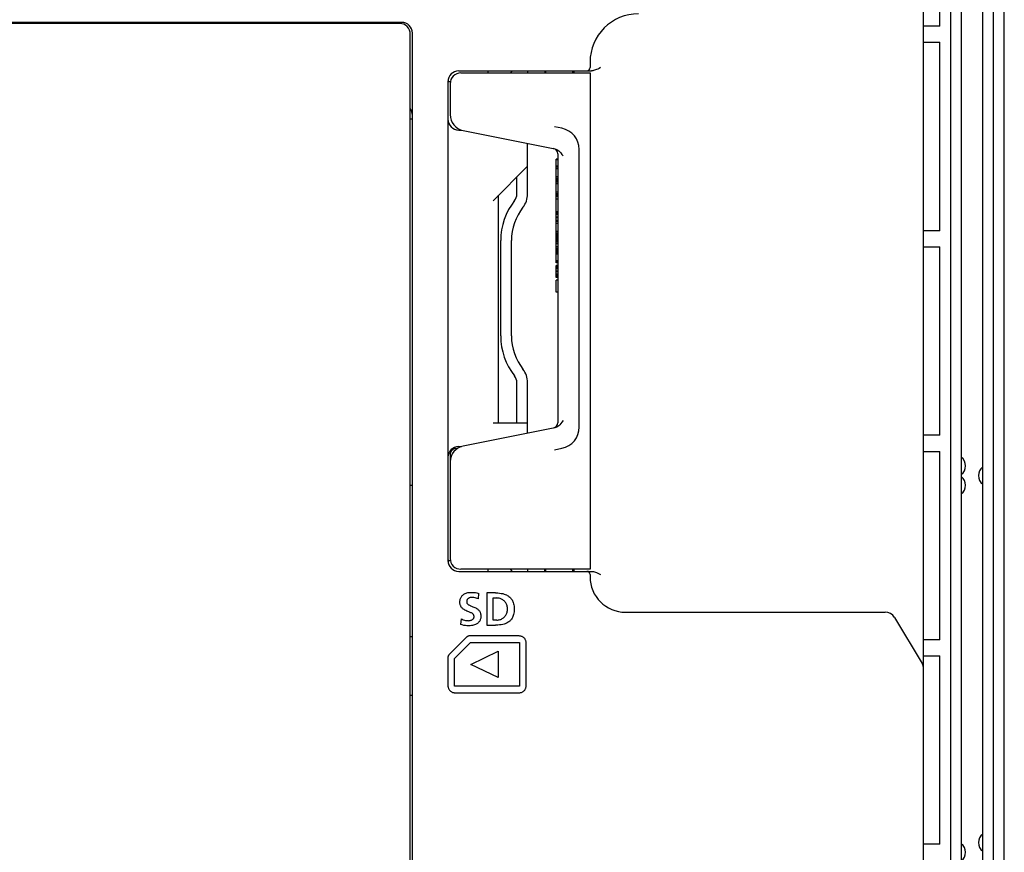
# Model space of a CAD drawing. Extents: x 0 to 819, y 0 to 477.
# Tile 22 of 24: x 727 to 819, y 221 to 299. Entities that reach past the tile are written whole.
import ezdxf

# ---------------------------------------------------------------- set-up
doc = ezdxf.new("R2010")
doc.units = 0
doc.header["$LTSCALE"] = 46.255
doc.layers.get('0').update_dxf_attribs({"linetype": 'CONTINUOUS'})
doc.layers.add('AXIS', color=7, linetype='CONTINUOUS')

msp = doc.modelspace()

# ---------------------------------------------------------------- linework, layer by layer
at = {"color": 7, "linetype": 'CONTINUOUS'}
for p, q in [((818.793, 114.223), (818.793, 328.245)), ((817.793, 115.234), (817.793, 327.234)), ((814.793, 322.234), (814.793, 120.234)), ((816.793, 120.234), (816.793, 322.234)), ((813.793, 321.734), (813.793, 120.734)), ((811.293, 123.734), (811.293, 318.734)), ((812.793, 297.984), (812.793, 315.484)), ((762.793, 298.334), (630.793, 298.334)), ((735.293, 298.334), (735.293, 298.234)), ((735.493, 298.234), (735.493, 298.334)), ((762.593, 298.234), (697.993, 298.234)), ((812.793, 297.984), (811.293, 297.984)), ((763.593, 198.734), (763.593, 297.234)), ((763.793, 122.234), (763.793, 297.334)), ((811.293, 296.484), (812.793, 296.484)), ((812.793, 278.984), (812.793, 296.484)), ((780.293, 294.634), (780.293, 294.134)), ((768.093, 293.834), (780.428, 293.834)), ((770.793, 293.834), (770.793, 293.634)), ((772.893, 293.634), (773.093, 293.834)), ((774.493, 293.834), (774.493, 293.634)), ((776.093, 293.834), (776.093, 293.634)), ((778.793, 293.834), (778.793, 293.634)), ((780.488, 293.836), (780.428, 293.834)), ((780.556, 293.844), (780.488, 293.836)), ((780.63, 293.859), (780.556, 293.844)), ((780.712, 293.881), (780.63, 293.859)), ((780.801, 293.911), (780.712, 293.881)), ((780.9, 293.951), (780.801, 293.911)), ((781.01, 294.003), (780.9, 293.951)), ((781.13, 294.064), (781.01, 294.003)), ((781.258, 294.134), (781.13, 294.064)), ((767.093, 292.834), (767.093, 248.334)), ((767.098, 292.934), (767.097, 292.915)), ((767.097, 292.915), (767.098, 292.897)), ((767.098, 292.897), (767.101, 292.882)), ((767.101, 292.882), (767.107, 292.869)), ((767.107, 292.869), (767.115, 292.858)), ((767.115, 292.858), (767.125, 292.849)), ((767.125, 292.849), (767.138, 292.843)), ((767.138, 292.843), (767.153, 292.838)), ((767.153, 292.838), (767.171, 292.835)), ((767.171, 292.835), (767.193, 292.834)), ((767.193, 292.834), (767.314, 292.834)), ((768.293, 293.634), (780.293, 293.634)), ((780.293, 293.634), (780.293, 247.534)), ((767.293, 292.634), (767.293, 289.764)), ((763.793, 289.334), (763.593, 289.334)), ((768.093, 288.334), (768.34, 288.334)), ((768.498, 288.293), (777.025, 286.588)), ((777.685, 288.495), (777, 288.632)), ((774.493, 282.393), (774.493, 287.094)), ((777.025, 286.588), (777.111, 286.564)), ((777.111, 286.564), (777.203, 286.527)), ((777.203, 286.527), (777.296, 286.474)), ((777.296, 286.474), (777.39, 286.404)), ((777.39, 286.404), (777.487, 286.315)), ((779.293, 260.734), (779.293, 286.534)), ((777.293, 285.634), (777.143, 285.634)), ((777.143, 276.009), (777.143, 285.634)), ((777.293, 285.572), (777.143, 285.572)), ((777.293, 286.124), (777.293, 261.144)), ((777.487, 286.315), (777.587, 286.204)), ((777.587, 286.204), (777.688, 286.072)), ((777.688, 286.072), (777.793, 285.924)), ((771.293, 281.77), (774.493, 284.97)), ((777.293, 284.978), (777.143, 284.978)), ((777.293, 284.884), (777.143, 284.884)), ((777.293, 284.728), (777.143, 284.728)), ((773.493, 282.393), (773.493, 283.97)), ((777.293, 283.978), (777.143, 283.978)), ((777.293, 283.822), (777.143, 283.822)), ((777.293, 283.697), (777.143, 283.697)), ((777.293, 283.603), (777.143, 283.603)), ((777.293, 283.572), (777.143, 283.572)), ((777.293, 283.478), (777.143, 283.478)), ((777.293, 283.322), (777.143, 283.322)), ((771.793, 261.134), (771.793, 282.27)), ((777.293, 282.572), (777.143, 282.572)), ((777.293, 282.415), (777.143, 282.415)), ((777.293, 282.29), (777.143, 282.29)), ((777.293, 282.197), (777.143, 282.197)), ((777.293, 282.165), (777.143, 282.165)), ((777.293, 281.915), (777.143, 281.915)), ((777.293, 280.728), (777.143, 280.728)), ((777.293, 280.603), (777.143, 280.603)), ((777.293, 280.478), (777.143, 280.478)), ((777.293, 280.228), (777.143, 280.228)), ((777.293, 280.165), (777.143, 280.165)), ((777.293, 279.915), (777.143, 279.915)), ((777.293, 279.822), (777.143, 279.822)), ((777.293, 279.665), (777.143, 279.665)), ((777.293, 278.915), (777.143, 278.915)), ((777.293, 278.759), (777.143, 278.759)), ((777.293, 278.634), (777.143, 278.634)), ((777.293, 278.54), (777.143, 278.54)), ((777.293, 278.509), (777.143, 278.509)), ((777.293, 278.384), (777.143, 278.384)), ((777.293, 278.259), (777.143, 278.259)), ((777.293, 278.228), (777.143, 278.228)), ((777.293, 278.165), (777.143, 278.165)), ((812.793, 278.984), (811.293, 278.984)), ((771.993, 269.205), (771.993, 278.063)), ((772.993, 269.205), (772.993, 278.063)), ((777.293, 278.04), (777.143, 278.04)), ((777.293, 277.915), (777.143, 277.915)), ((777.293, 277.759), (777.143, 277.759)), ((777.293, 277.478), (777.143, 277.478)), ((777.293, 277.322), (777.143, 277.322)), ((811.293, 277.484), (812.793, 277.484)), ((812.793, 259.984), (812.793, 277.484)), ((777.293, 277.197), (777.143, 277.197)), ((777.293, 277.072), (777.143, 277.072)), ((777.293, 277.04), (777.143, 277.04)), ((777.293, 276.947), (777.143, 276.947)), ((777.293, 276.822), (777.143, 276.822)), ((777.293, 276.79), (777.143, 276.79)), ((777.293, 276.197), (777.143, 276.197)), ((777.293, 276.134), (777.143, 276.134)), ((777.293, 276.04), (777.143, 276.04)), ((777.293, 276.009), (777.143, 276.009)), ((777.293, 275.759), (777.143, 275.759)), ((777.143, 274.634), (777.143, 275.759)), ((777.293, 275.728), (777.143, 275.728)), ((777.293, 275.697), (777.143, 275.697)), ((777.293, 275.572), (777.143, 275.572)), ((777.293, 275.447), (777.143, 275.447)), ((777.293, 275.228), (777.143, 275.228)), ((777.293, 275.165), (777.143, 275.165)), ((777.293, 274.947), (777.143, 274.947)), ((777.293, 274.822), (777.143, 274.822)), ((777.293, 274.697), (777.143, 274.697)), ((777.293, 274.665), (777.143, 274.665)), ((777.293, 274.634), (777.143, 274.634)), ((777.293, 274.384), (777.143, 274.384)), ((777.143, 273.259), (777.143, 274.384)), ((777.293, 273.259), (777.143, 273.259)), ((773.493, 261.134), (773.493, 264.875)), ((774.493, 260.174), (774.493, 264.875)), ((771.293, 261.134), (774.493, 261.134)), ((777.296, 260.794), (777.202, 260.741)), ((777.39, 260.864), (777.296, 260.794)), ((777.487, 260.952), (777.39, 260.864)), ((777.586, 261.063), (777.487, 260.952)), ((777.688, 261.195), (777.586, 261.063)), ((777.793, 261.344), (777.688, 261.195)), ((777.025, 260.68), (768.498, 258.975)), ((777.111, 260.704), (777.025, 260.68)), ((777.202, 260.741), (777.111, 260.704)), ((812.793, 259.984), (811.293, 259.984)), ((767.293, 258.234), (767.293, 257.534)), ((767.793, 258.734), (767.935, 258.734)), ((768.093, 258.934), (768.34, 258.934)), ((777, 258.636), (777.685, 258.773)), ((811.293, 258.484), (812.793, 258.484)), ((812.793, 240.984), (812.793, 258.484)), ((767.293, 257.504), (767.293, 248.534)), ((763.593, 255.334), (763.793, 255.334)), ((767.098, 248.271), (767.097, 248.254)), ((767.097, 248.254), (767.098, 248.234)), ((767.101, 248.286), (767.098, 248.271)), ((767.107, 248.299), (767.101, 248.286)), ((767.115, 248.31), (767.107, 248.299)), ((767.125, 248.319), (767.115, 248.31)), ((767.138, 248.325), (767.125, 248.319)), ((767.153, 248.33), (767.138, 248.325)), ((767.171, 248.333), (767.153, 248.33)), ((767.193, 248.334), (767.171, 248.333)), ((767.193, 248.334), (767.314, 248.334)), ((768.093, 247.334), (780.428, 247.334)), ((780.293, 247.534), (768.293, 247.534)), ((770.793, 247.534), (770.793, 247.334)), ((773.093, 247.334), (772.893, 247.534)), ((774.493, 247.534), (774.493, 247.334)), ((776.093, 247.334), (776.093, 247.534)), ((778.793, 247.534), (778.793, 247.334)), ((780.428, 247.334), (780.489, 247.332)), ((780.489, 247.332), (780.556, 247.324)), ((780.556, 247.324), (780.63, 247.309)), ((780.63, 247.309), (780.711, 247.288)), ((780.711, 247.288), (780.801, 247.257)), ((780.801, 247.257), (780.9, 247.217)), ((780.9, 247.217), (781.01, 247.166)), ((781.01, 247.166), (781.13, 247.104)), ((781.13, 247.104), (781.258, 247.034)), ((780.293, 247.034), (780.293, 246.834)), ((768.569, 245.207), (768.63, 245.243)), ((768.63, 245.243), (768.698, 245.277)), ((768.698, 245.277), (768.771, 245.307)), ((768.771, 245.307), (768.852, 245.333)), ((768.852, 245.333), (768.941, 245.355)), ((768.941, 245.355), (769.037, 245.371)), ((769.037, 245.371), (769.141, 245.382)), ((769.141, 245.382), (769.253, 245.385)), ((769.253, 245.385), (769.393, 245.382)), ((769.393, 245.382), (769.524, 245.372)), ((769.524, 245.372), (769.647, 245.356)), ((769.647, 245.356), (769.762, 245.335)), ((769.762, 245.335), (769.87, 245.308)), ((769.87, 245.308), (769.971, 245.278)), ((769.915, 244.783), (769.971, 245.278)), ((771.515, 245.334), (770.693, 245.334)), ((770.693, 245.334), (770.693, 242.332)), ((771.515, 245.334), (771.717, 245.328)), ((771.717, 245.328), (771.895, 245.314)), ((771.895, 245.314), (772.05, 245.292)), ((772.05, 245.292), (772.188, 245.264)), ((772.188, 245.264), (772.309, 245.23)), ((772.309, 245.23), (772.419, 245.193)), ((768.203, 244.437), (768.204, 244.514)), ((768.208, 244.363), (768.203, 244.437)), ((768.204, 244.514), (768.209, 244.592)), ((768.218, 244.294), (768.208, 244.363)), ((768.209, 244.592), (768.22, 244.668)), ((768.22, 244.668), (768.235, 244.74)), ((768.235, 244.74), (768.256, 244.807)), ((768.256, 244.807), (768.281, 244.87)), ((768.281, 244.87), (768.309, 244.928)), ((768.309, 244.928), (768.342, 244.982)), ((768.342, 244.982), (768.378, 245.033)), ((768.378, 245.033), (768.419, 245.08)), ((768.419, 245.08), (768.464, 245.125)), ((768.464, 245.125), (768.514, 245.167)), ((768.514, 245.167), (768.569, 245.207)), ((768.833, 244.541), (768.831, 244.495)), ((768.831, 244.495), (768.833, 244.464)), ((768.839, 244.584), (768.833, 244.541)), ((768.833, 244.464), (768.837, 244.436)), ((768.837, 244.436), (768.845, 244.409)), ((768.847, 244.623), (768.839, 244.584)), ((768.845, 244.409), (768.855, 244.384)), ((768.859, 244.659), (768.847, 244.623)), ((768.855, 244.384), (768.868, 244.359)), ((768.873, 244.693), (768.859, 244.659)), ((768.868, 244.359), (768.885, 244.334)), ((768.891, 244.724), (768.873, 244.693)), ((768.885, 244.334), (768.907, 244.309)), ((768.911, 244.752), (768.891, 244.724)), ((768.907, 244.309), (768.933, 244.283)), ((768.934, 244.779), (768.911, 244.752)), ((768.96, 244.803), (768.934, 244.779)), ((768.989, 244.825), (768.96, 244.803)), ((769.022, 244.846), (768.989, 244.825)), ((769.058, 244.864), (769.022, 244.846)), ((769.098, 244.88), (769.058, 244.864)), ((769.143, 244.893), (769.098, 244.88)), ((769.192, 244.903), (769.143, 244.893)), ((769.245, 244.91), (769.192, 244.903)), ((769.304, 244.912), (769.245, 244.91)), ((769.403, 244.909), (769.304, 244.912)), ((769.504, 244.898), (769.403, 244.909)), ((769.607, 244.88), (769.504, 244.898)), ((769.711, 244.855), (769.607, 244.88)), ((769.814, 244.823), (769.711, 244.855)), ((769.915, 244.783), (769.814, 244.823)), ((771.295, 244.86), (771.631, 244.86)), ((771.295, 242.804), (771.295, 244.86)), ((771.708, 244.857), (771.631, 244.86)), ((771.785, 244.849), (771.708, 244.857)), ((771.861, 244.834), (771.785, 244.849)), ((771.936, 244.813), (771.861, 244.834)), ((772.008, 244.788), (771.936, 244.813)), ((772.077, 244.757), (772.008, 244.788)), ((772.143, 244.721), (772.077, 244.757)), ((772.206, 244.68), (772.143, 244.721)), ((772.265, 244.635), (772.206, 244.68)), ((772.32, 244.586), (772.265, 244.635)), ((772.371, 244.533), (772.32, 244.586)), ((772.418, 244.476), (772.371, 244.533)), ((772.46, 244.415), (772.418, 244.476)), ((772.419, 245.193), (772.517, 245.151)), ((772.498, 244.35), (772.46, 244.415)), ((772.531, 244.282), (772.498, 244.35)), ((772.517, 245.151), (772.606, 245.106)), ((772.606, 245.106), (772.686, 245.057)), ((772.686, 245.057), (772.76, 245.005)), ((772.76, 245.005), (772.827, 244.95)), ((772.827, 244.95), (772.889, 244.89)), ((772.889, 244.89), (772.946, 244.827)), ((772.946, 244.827), (772.997, 244.759)), ((772.997, 244.759), (773.044, 244.687)), ((773.044, 244.687), (773.087, 244.609)), ((773.087, 244.609), (773.126, 244.525)), ((773.126, 244.525), (773.16, 244.433)), ((773.16, 244.433), (773.19, 244.332)), ((773.19, 244.332), (773.214, 244.221)), ((768.232, 244.231), (768.218, 244.294)), ((768.251, 244.172), (768.232, 244.231)), ((768.274, 244.116), (768.251, 244.172)), ((768.301, 244.064), (768.274, 244.116)), ((768.333, 244.014), (768.301, 244.064)), ((768.37, 243.966), (768.333, 244.014)), ((768.411, 243.92), (768.37, 243.966)), ((768.46, 243.875), (768.411, 243.92)), ((768.517, 243.83), (768.46, 243.875)), ((768.585, 243.783), (768.517, 243.83)), ((768.667, 243.736), (768.585, 243.783)), ((768.758, 243.692), (768.667, 243.736)), ((768.851, 243.651), (768.758, 243.692)), ((768.941, 243.614), (768.851, 243.651)), ((768.933, 244.283), (768.965, 244.258)), ((769.025, 243.581), (768.941, 243.614)), ((768.965, 244.258), (769.001, 244.234)), ((769.001, 244.234), (769.042, 244.21)), ((769.101, 243.551), (769.025, 243.581)), ((769.042, 244.21), (769.089, 244.186)), ((769.089, 244.186), (769.141, 244.162)), ((769.168, 243.523), (769.101, 243.551)), ((769.141, 244.162), (769.199, 244.137)), ((769.229, 243.495), (769.168, 243.523)), ((769.199, 244.137), (769.265, 244.111)), ((769.283, 243.467), (769.229, 243.495)), ((769.265, 244.111), (769.339, 244.083)), ((769.331, 243.438), (769.283, 243.467)), ((769.372, 243.41), (769.331, 243.438)), ((769.339, 244.083), (769.418, 244.052)), ((769.406, 243.383), (769.372, 243.41)), ((769.418, 244.052), (769.502, 244.018)), ((769.502, 244.018), (769.588, 243.98)), ((769.588, 243.98), (769.673, 243.938)), ((769.673, 243.938), (769.752, 243.893)), ((769.752, 243.893), (769.822, 243.847)), ((769.822, 243.847), (769.88, 243.801)), ((769.88, 243.801), (769.93, 243.755)), ((769.93, 243.755), (769.973, 243.709)), ((769.973, 243.709), (770.01, 243.66)), ((770.01, 243.66), (770.042, 243.611)), ((770.042, 243.611), (770.07, 243.558)), ((770.07, 243.558), (770.094, 243.503)), ((770.094, 243.503), (770.113, 243.444)), ((770.113, 243.444), (770.129, 243.38)), ((772.559, 244.21), (772.531, 244.282)), ((772.531, 243.384), (772.559, 243.456)), ((772.582, 244.134), (772.559, 244.21)), ((772.559, 243.456), (772.583, 243.532)), ((772.6, 244.054), (772.582, 244.134)), ((772.583, 243.532), (772.6, 243.612)), ((772.613, 243.968), (772.6, 244.054)), ((772.6, 243.612), (772.613, 243.697)), ((772.619, 243.879), (772.613, 243.968)), ((772.613, 243.697), (772.619, 243.787)), ((772.619, 243.787), (772.619, 243.879)), ((773.214, 243.443), (773.19, 243.333)), ((773.214, 244.221), (773.233, 244.101)), ((773.233, 243.564), (773.214, 243.443)), ((773.233, 244.101), (773.244, 243.97)), ((773.244, 243.695), (773.233, 243.564)), ((773.244, 243.97), (773.248, 243.832)), ((773.248, 243.832), (773.244, 243.695)), ((783.593, 243.534), (807.726, 243.534)), ((768.306, 242.938), (768.25, 242.396)), ((768.306, 242.938), (768.409, 242.887)), ((768.409, 242.887), (768.512, 242.844)), ((768.512, 242.844), (768.614, 242.81)), ((768.614, 242.81), (768.713, 242.784)), ((768.713, 242.784), (768.808, 242.766)), ((768.808, 242.766), (768.899, 242.756)), ((768.899, 242.756), (768.986, 242.753)), ((768.986, 242.753), (769.045, 242.755)), ((769.045, 242.755), (769.106, 242.763)), ((769.106, 242.763), (769.166, 242.775)), ((769.166, 242.775), (769.222, 242.792)), ((769.222, 242.792), (769.273, 242.811)), ((769.273, 242.811), (769.318, 242.833)), ((769.318, 242.833), (769.358, 242.857)), ((769.358, 242.857), (769.392, 242.882)), ((769.392, 242.882), (769.421, 242.908)), ((769.434, 243.356), (769.406, 243.383)), ((769.421, 242.908), (769.446, 242.935)), ((769.457, 243.329), (769.434, 243.356)), ((769.446, 242.935), (769.466, 242.962)), ((769.475, 243.302), (769.457, 243.329)), ((769.466, 242.962), (769.483, 242.99)), ((769.491, 243.274), (769.475, 243.302)), ((769.483, 242.99), (769.497, 243.02)), ((769.503, 243.245), (769.491, 243.274)), ((769.497, 243.02), (769.508, 243.052)), ((769.511, 243.214), (769.503, 243.245)), ((769.508, 243.052), (769.515, 243.084)), ((769.517, 243.183), (769.511, 243.214)), ((769.515, 243.084), (769.519, 243.117)), ((769.519, 243.15), (769.517, 243.183)), ((769.519, 243.117), (769.519, 243.15)), ((769.837, 242.505), (769.78, 242.466)), ((769.888, 242.548), (769.837, 242.505)), ((769.933, 242.592), (769.888, 242.548)), ((769.974, 242.64), (769.933, 242.592)), ((770.011, 242.69), (769.974, 242.64)), ((770.043, 242.742), (770.011, 242.69)), ((770.071, 242.798), (770.043, 242.742)), ((770.095, 242.858), (770.071, 242.798)), ((770.115, 242.923), (770.095, 242.858)), ((770.131, 242.994), (770.115, 242.923)), ((770.129, 243.38), (770.14, 243.31)), ((770.141, 243.07), (770.131, 242.994)), ((770.14, 243.31), (770.146, 243.233)), ((770.147, 243.152), (770.141, 243.07)), ((770.146, 243.233), (770.147, 243.152)), ((771.631, 242.804), (771.295, 242.804)), ((771.631, 242.804), (771.708, 242.807)), ((771.708, 242.807), (771.785, 242.816)), ((771.785, 242.816), (771.861, 242.831)), ((771.861, 242.831), (771.936, 242.851)), ((771.936, 242.851), (772.008, 242.877)), ((772.008, 242.877), (772.078, 242.908)), ((772.078, 242.908), (772.144, 242.944)), ((772.144, 242.944), (772.206, 242.985)), ((772.206, 242.985), (772.266, 243.03)), ((772.266, 243.03), (772.321, 243.079)), ((772.321, 243.079), (772.372, 243.133)), ((772.372, 243.133), (772.418, 243.19)), ((772.418, 243.19), (772.46, 243.251)), ((772.517, 242.514), (772.419, 242.473)), ((772.46, 243.251), (772.498, 243.315)), ((772.498, 243.315), (772.531, 243.384)), ((772.606, 242.559), (772.517, 242.514)), ((772.687, 242.608), (772.606, 242.559)), ((772.76, 242.66), (772.687, 242.608)), ((772.828, 242.716), (772.76, 242.66)), ((772.889, 242.775), (772.828, 242.716)), ((772.946, 242.838), (772.889, 242.775)), ((772.998, 242.906), (772.946, 242.838)), ((773.045, 242.978), (772.998, 242.906)), ((773.087, 243.056), (773.045, 242.978)), ((773.126, 243.14), (773.087, 243.056)), ((773.16, 243.232), (773.126, 243.14)), ((773.19, 243.333), (773.16, 243.232)), ((808.584, 243.049), (811.15, 238.772)), ((768.422, 242.353), (768.25, 242.396)), ((768.576, 242.319), (768.422, 242.353)), ((768.716, 242.297), (768.576, 242.319)), ((768.858, 242.285), (768.716, 242.297)), ((769.02, 242.28), (768.858, 242.285)), ((769.154, 242.284), (769.02, 242.28)), ((769.275, 242.296), (769.154, 242.284)), ((769.383, 242.314), (769.275, 242.296)), ((769.48, 242.337), (769.383, 242.314)), ((769.567, 242.364), (769.48, 242.337)), ((769.646, 242.395), (769.567, 242.364)), ((769.716, 242.429), (769.646, 242.395)), ((769.78, 242.466), (769.716, 242.429)), ((770.693, 242.332), (771.515, 242.332)), ((771.717, 242.337), (771.515, 242.332)), ((771.895, 242.352), (771.717, 242.337)), ((772.051, 242.374), (771.895, 242.352)), ((772.188, 242.402), (772.051, 242.374)), ((772.31, 242.435), (772.188, 242.402)), ((772.419, 242.473), (772.31, 242.435)), ((763.593, 241.284), (763.793, 241.284)), ((768.846, 241.242), (767.182, 239.578)), ((768.703, 240.23), (769.19, 240.715)), ((768.869, 241.263), (768.846, 241.242)), ((768.893, 241.28), (768.869, 241.263)), ((768.919, 241.295), (768.893, 241.28)), ((768.946, 241.308), (768.919, 241.295)), ((768.975, 241.318), (768.946, 241.308)), ((769.004, 241.325), (768.975, 241.318)), ((769.033, 241.329), (769.004, 241.325)), ((769.061, 241.331), (769.033, 241.329)), ((773.717, 241.331), (769.061, 241.331)), ((769.19, 240.715), (773.717, 240.715)), ((773.769, 241.328), (773.717, 241.331)), ((773.717, 240.715), (773.721, 240.715)), ((773.721, 240.715), (773.725, 240.714)), ((773.725, 240.714), (773.729, 240.712)), ((773.729, 240.712), (773.733, 240.71)), ((773.733, 240.71), (773.736, 240.707)), ((773.736, 240.707), (773.739, 240.703)), ((773.739, 240.703), (773.74, 240.699)), ((773.74, 240.699), (773.741, 240.695)), ((773.741, 240.695), (773.742, 240.69)), ((773.742, 240.69), (773.742, 236.7)), ((773.821, 241.322), (773.769, 241.328)), ((773.873, 241.311), (773.821, 241.322)), ((773.924, 241.296), (773.873, 241.311)), ((773.973, 241.277), (773.924, 241.296)), ((774.021, 241.254), (773.973, 241.277)), ((774.067, 241.227), (774.021, 241.254)), ((774.11, 241.196), (774.067, 241.227)), ((774.151, 241.161), (774.11, 241.196)), ((774.189, 241.123), (774.151, 241.161)), ((774.223, 241.083), (774.189, 241.123)), ((774.254, 241.04), (774.223, 241.083)), ((774.281, 240.994), (774.254, 241.04)), ((774.304, 240.946), (774.281, 240.994)), ((774.324, 240.897), (774.304, 240.946)), ((774.339, 240.846), (774.324, 240.897)), ((774.349, 240.795), (774.339, 240.846)), ((774.356, 240.743), (774.349, 240.795)), ((774.358, 240.69), (774.356, 240.743)), ((774.358, 236.7), (774.358, 240.69)), ((812.793, 240.984), (811.293, 240.984)), ((767.709, 239.235), (768.703, 240.23)), ((769.21, 238.696), (771.746, 239.916)), ((771.746, 239.916), (771.746, 237.474)), ((767.094, 239.391), (767.093, 239.361)), ((767.093, 239.361), (767.093, 236.7)), ((767.099, 239.421), (767.094, 239.391)), ((767.106, 239.45), (767.099, 239.421)), ((767.116, 239.478), (767.106, 239.45)), ((767.128, 239.505), (767.116, 239.478)), ((767.144, 239.531), (767.128, 239.505)), ((767.162, 239.556), (767.144, 239.531)), ((767.182, 239.578), (767.162, 239.556)), ((767.709, 236.676), (767.709, 239.235)), ((811.293, 239.484), (812.793, 239.484)), ((812.793, 221.984), (812.793, 239.484)), ((771.746, 237.474), (769.21, 238.696)), ((767.093, 236.7), (767.095, 236.648)), ((767.095, 236.648), (767.101, 236.596)), ((767.101, 236.596), (767.112, 236.544)), ((767.112, 236.544), (767.127, 236.494)), ((767.127, 236.494), (767.146, 236.444)), ((767.146, 236.444), (767.169, 236.397)), ((767.169, 236.397), (767.197, 236.351)), ((767.197, 236.351), (767.228, 236.308)), ((767.228, 236.308), (767.262, 236.267)), ((767.262, 236.267), (767.3, 236.229)), ((767.3, 236.229), (767.34, 236.195)), ((767.34, 236.195), (767.384, 236.164)), ((767.384, 236.164), (767.429, 236.137)), ((767.429, 236.137), (767.477, 236.114)), ((767.477, 236.114), (767.526, 236.095)), ((767.526, 236.095), (767.577, 236.08)), ((767.577, 236.08), (767.628, 236.069)), ((773.717, 236.676), (767.709, 236.676)), ((773.721, 236.676), (773.717, 236.676)), ((773.726, 236.677), (773.721, 236.676)), ((773.73, 236.679), (773.726, 236.677)), ((773.733, 236.681), (773.73, 236.679)), ((773.736, 236.684), (773.733, 236.681)), ((773.739, 236.688), (773.736, 236.684)), ((773.74, 236.692), (773.739, 236.688)), ((773.741, 236.696), (773.74, 236.692)), ((773.742, 236.7), (773.741, 236.696)), ((773.821, 236.069), (773.873, 236.08)), ((773.873, 236.08), (773.924, 236.095)), ((773.924, 236.095), (773.973, 236.114)), ((773.973, 236.114), (774.021, 236.137)), ((774.021, 236.137), (774.067, 236.164)), ((774.067, 236.164), (774.11, 236.195)), ((774.11, 236.195), (774.151, 236.23)), ((774.151, 236.23), (774.189, 236.267)), ((774.189, 236.267), (774.223, 236.308)), ((774.223, 236.308), (774.254, 236.351)), ((774.254, 236.351), (774.281, 236.397)), ((774.281, 236.397), (774.304, 236.445)), ((774.304, 236.445), (774.324, 236.494)), ((774.324, 236.494), (774.339, 236.545)), ((774.339, 236.545), (774.349, 236.596)), ((774.349, 236.596), (774.356, 236.648)), ((774.356, 236.648), (774.358, 236.7)), ((763.593, 235.834), (763.793, 235.834)), ((767.628, 236.069), (767.68, 236.062)), ((767.68, 236.062), (767.732, 236.06)), ((767.732, 236.06), (773.717, 236.06)), ((773.717, 236.06), (773.769, 236.062)), ((773.769, 236.062), (773.821, 236.069)), ((812.793, 221.984), (811.293, 221.984))]:
    msp.add_line(p, q, dxfattribs=at)
for centre, radius, start, end in [((755.183, 297.334), 1, 64.19718, 90), ((762.793, 297.334), 1, 0, 90), ((784.793, 294.634), 4.5, 90, 180), ((762.593, 297.234), 1, 0, 90), ((768.093, 292.834), 1, 90, 180), ((779.993, 294.134), 0.3, 270, 360), ((768.293, 292.634), 1, 90, 180), ((762.793, 289.724), 1, 0, 36.81703), ((768.093, 289.334), 1, 180, 270), ((768.793, 289.764), 1.5, 180, 258.69007), ((777.293, 286.534), 2, 0, 78.69007), ((776.793, 286.124), 0.5, 0.00002, 78.69015), ((772.493, 282.393), 1, 321.78679, 360), ((772.493, 282.393), 2, 321.78679, 360), ((777.993, 278.063), 6, 141.78679, 180), ((777.993, 278.063), 5, 141.78679, 180), ((777.993, 269.205), 6, 180, 218.21321), ((777.993, 269.205), 5, 180, 218.21321), ((772.493, 264.875), 1, 0, 38.21321), ((772.493, 264.875), 2, 0, 38.21321), ((776.793, 261.144), 0.5, 281.30993, 359.99999), ((777.293, 260.734), 2, 281.30993, 360), ((768.793, 257.504), 1.5, 101.30993, 180), ((768.093, 257.934), 1, 90, 180), ((767.793, 258.234), 0.5, 90, 180), ((814.193, 257.134), 1, 306.8699, 53.1301), ((817.393, 256.234), 1, 126.8699, 233.1301), ((814.193, 255.334), 1, 306.8699, 53.1301), ((768.093, 248.334), 1, 180, 270), ((768.293, 248.534), 1, 180, 270), ((779.993, 247.034), 0.3, 0, 90), ((783.593, 246.834), 3.3, 180, 270), ((807.726, 242.534), 1, 30.96376, 90), ((810.293, 238.257), 1, 0, 30.96376), ((817.393, 222.134), 1, 126.8699, 233.1301), ((814.193, 221.234), 1, 306.8699, 53.1301)]:
    msp.add_arc(centre, radius, start, end, dxfattribs=at)
at = {"layer": 'AXIS', "color": 7, "linetype": 'CONTINUOUS'}
for p, q in [((776.193, 293.634), (776.193, 293.834)), ((778.693, 293.634), (778.693, 293.834)), ((776.193, 247.334), (776.193, 247.534)), ((778.693, 247.334), (778.693, 247.534))]:
    msp.add_line(p, q, dxfattribs=at)

doc.saveas('drawing.dxf')
